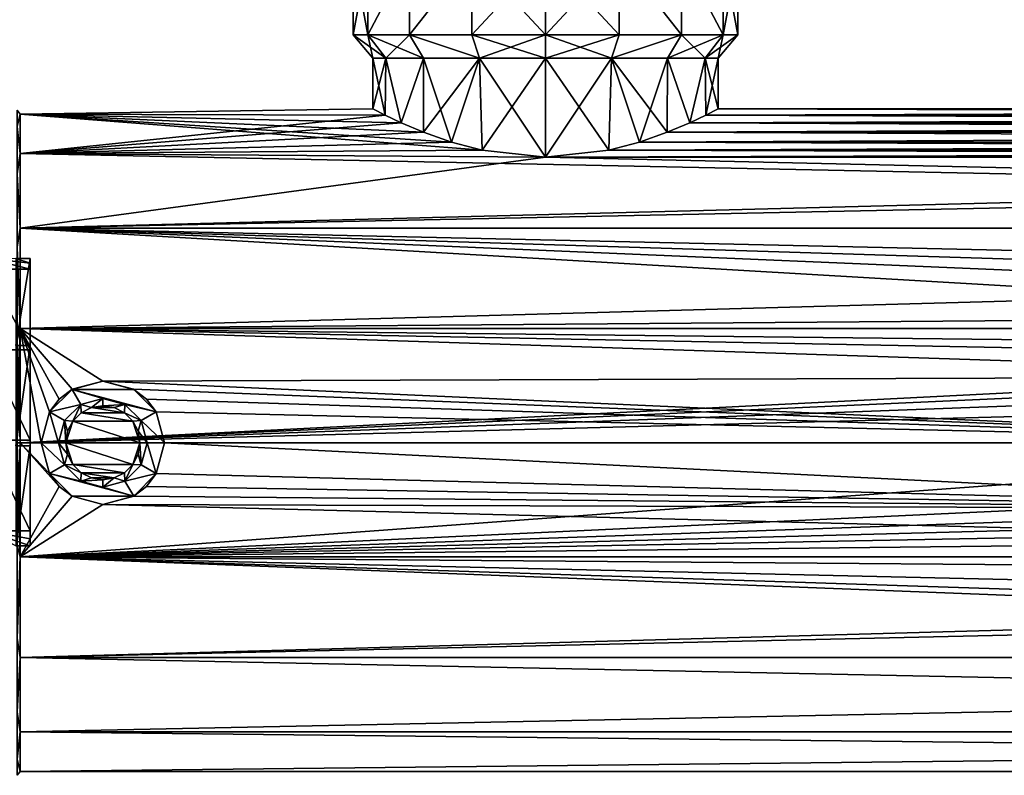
# Model space of a CAD drawing. Header units: metres. Extents: x -147 to 294, y -23 to 81.
# Tile 7 of 256: x -113 to -45, y -23 to 29. Entities that reach past the tile are written whole.
import ezdxf

# ---------------------------------------------------------------- set-up
doc = ezdxf.new("R2010")
doc.units = ezdxf.units.M
doc.layers.add('solid_AVA_153', color=7, linetype='CONTINUOUS')

msp = doc.modelspace()

# ---------------------------------------------------------------- linework, layer by layer
at = {"layer": 'solid_AVA_153'}
for points in [[(-89.75, 28.108868), (-89.75, 33.570023), (-88.741402, 33.570023, -5.070556)], [(-88.741371, 28.108868, 5.070642), (-88.741402, 33.570023, 5.070556), (-89.75, 33.570023)], [(-89.75, 28.108868), (-88.741371, 28.108868, 5.070642), (-89.75, 33.570023)], [(-88.741371, 28.108868, -5.070642), (-89.75, 28.108868), (-88.741402, 33.570023, -5.070556)], [(-88.741371, 28.108868, -5.070642), (-88.741402, 33.570023, -5.070556), (-85.869164, 33.570023, -9.369164)], [(-88.741371, 28.108868, 5.070642), (-85.869164, 33.570023, 9.369164), (-88.741402, 33.570023, 5.070556)], [(-85.86908, 28.108868, -9.369249), (-88.741371, 28.108868, -5.070642), (-85.869164, 33.570023, -9.369164)], [(-88.741371, 28.108868, 5.070642), (-85.86908, 28.108868, 9.369249), (-85.869164, 33.570023, 9.369164)], [(-85.86908, 28.108868, -9.369249), (-85.869164, 33.570023, -9.369164), (-81.570557, 33.570023, -12.241404)], [(-85.86908, 28.108868, 9.369249), (-81.570557, 33.570023, 12.241404), (-85.869164, 33.570023, 9.369164)], [(-81.57048, 28.108868, -12.241435), (-85.86908, 28.108868, -9.369249), (-81.570557, 33.570023, -12.241404)], [(-85.86908, 28.108868, 9.369249), (-81.57048, 28.108868, 12.241435), (-81.570557, 33.570023, 12.241404)], [(-81.57048, 28.108868, -12.241435), (-81.570557, 33.570023, -12.241404), (-76.5, 33.570023, -13.25)], [(-76.5, 28.108868, 13.25), (-76.5, 33.570023, 13.25), (-81.570557, 33.570023, 12.241404)], [(-81.57048, 28.108868, 12.241435), (-76.5, 28.108868, 13.25), (-81.570557, 33.570023, 12.241404)], [(-76.5, 28.108868, -13.25), (-81.57048, 28.108868, -12.241435), (-76.5, 33.570023, -13.25)], [(-76.5, 28.108868, -13.25), (-76.5, 33.570023, -13.25), (-71.429443, 33.570023, -12.241404)], [(-71.42952, 28.108868, -12.241435), (-76.5, 28.108868, -13.25), (-71.429443, 33.570023, -12.241404)], [(-71.42952, 28.108868, 12.241435), (-71.429443, 33.570023, 12.241404), (-76.5, 33.570023, 13.25)], [(-76.5, 28.108868, 13.25), (-71.42952, 28.108868, 12.241435), (-76.5, 33.570023, 13.25)], [(-67.13092, 28.108868, -9.369249), (-71.42952, 28.108868, -12.241435), (-71.429443, 33.570023, -12.241404)], [(-71.42952, 28.108868, 12.241435), (-67.13092, 28.108868, 9.369249), (-71.429443, 33.570023, 12.241404)], [(-67.13092, 28.108868, -9.369249), (-71.429443, 33.570023, -12.241404), (-67.130836, 33.570023, -9.369164)], [(-67.13092, 28.108868, 9.369249), (-67.130836, 33.570023, 9.369164), (-71.429443, 33.570023, 12.241404)], [(-64.258629, 28.108868, -5.070642), (-67.13092, 28.108868, -9.369249), (-67.130836, 33.570023, -9.369164)], [(-67.13092, 28.108868, 9.369249), (-64.258629, 28.108868, 5.070642), (-67.130836, 33.570023, 9.369164)], [(-64.258629, 28.108868, -5.070642), (-67.130836, 33.570023, -9.369164), (-64.258598, 33.570023, -5.070556)], [(-64.258629, 28.108868, 5.070642), (-64.258598, 33.570023, 5.070556), (-67.130836, 33.570023, 9.369164)], [(-64.258629, 28.108868, -5.070642), (-64.258598, 33.570023, -5.070556), (-63.25, 33.570023)], [(-64.258629, 28.108868, -5.070642), (-63.25, 33.570023), (-63.25, 28.108868)], [(-64.258629, 28.108868, 5.070642), (-63.25, 28.108868), (-64.258598, 33.570023, 5.070556)], [(-63.25, 28.108868), (-63.25, 33.570023), (-64.258598, 33.570023, 5.070556)], [(-87.494118, 26.5, 4.554048), (-88.741371, 28.108868, 5.070642), (-89.75, 28.108868)], [(-88.400002, 26.5), (-89.75, 28.108868), (-88.741371, 28.108868, -5.070642)], [(-88.400002, 26.5), (-87.494118, 26.5, 4.554048), (-89.75, 28.108868)], [(-84.914574, 26.5, 8.414571), (-85.86908, 28.108868, 9.369249), (-88.741371, 28.108868, 5.070642)], [(-87.494118, 26.5, 4.554048), (-84.914574, 26.5, 8.414571), (-88.741371, 28.108868, 5.070642)], [(-87.494118, 26.5, -4.554048), (-88.741371, 28.108868, -5.070642), (-85.86908, 28.108868, -9.369249)], [(-87.494118, 26.5, -4.554048), (-88.400002, 26.5), (-88.741371, 28.108868, -5.070642)], [(-84.914574, 26.5, -8.414571), (-87.494118, 26.5, -4.554048), (-85.86908, 28.108868, -9.369249)], [(-81.054047, 26.5, 10.994119), (-81.57048, 28.108868, 12.241435), (-85.86908, 28.108868, 9.369249)], [(-84.914574, 26.5, 8.414571), (-81.054047, 26.5, 10.994119), (-85.86908, 28.108868, 9.369249)], [(-81.054047, 26.5, -10.994119), (-85.86908, 28.108868, -9.369249), (-81.57048, 28.108868, -12.241435)], [(-81.054047, 26.5, -10.994119), (-84.914574, 26.5, -8.414571), (-85.86908, 28.108868, -9.369249)], [(-76.5, 26.5, 11.9), (-76.5, 28.108868, 13.25), (-81.57048, 28.108868, 12.241435)], [(-81.054047, 26.5, 10.994119), (-76.5, 26.5, 11.9), (-81.57048, 28.108868, 12.241435)], [(-81.054047, 26.5, -10.994119), (-81.57048, 28.108868, -12.241435), (-76.5, 28.108868, -13.25)], [(-76.5, 26.5, -11.9), (-81.054047, 26.5, -10.994119), (-76.5, 28.108868, -13.25)], [(-71.945953, 26.5, 10.994119), (-71.42952, 28.108868, 12.241435), (-76.5, 28.108868, 13.25)], [(-76.5, 26.5, 11.9), (-71.945953, 26.5, 10.994119), (-76.5, 28.108868, 13.25)], [(-76.5, 26.5, -11.9), (-76.5, 28.108868, -13.25), (-71.42952, 28.108868, -12.241435)], [(-71.945953, 26.5, -10.994119), (-76.5, 26.5, -11.9), (-71.42952, 28.108868, -12.241435)], [(-71.945953, 26.5, 10.994119), (-67.13092, 28.108868, 9.369249), (-71.42952, 28.108868, 12.241435)], [(-71.945953, 26.5, 10.994119), (-68.085426, 26.5, 8.414571), (-67.13092, 28.108868, 9.369249)], [(-71.945953, 26.5, -10.994119), (-71.42952, 28.108868, -12.241435), (-67.13092, 28.108868, -9.369249)], [(-68.085426, 26.5, -8.414571), (-71.945953, 26.5, -10.994119), (-67.13092, 28.108868, -9.369249)], [(-68.085426, 26.5, 8.414571), (-65.505882, 26.5, 4.554048), (-67.13092, 28.108868, 9.369249)], [(-68.085426, 26.5, -8.414571), (-67.13092, 28.108868, -9.369249), (-64.258629, 28.108868, -5.070642)], [(-65.505882, 26.5, -4.554048), (-68.085426, 26.5, -8.414571), (-64.258629, 28.108868, -5.070642)], [(-65.505882, 26.5, 4.554048), (-64.258629, 28.108868, 5.070642), (-67.13092, 28.108868, 9.369249)], [(-65.505882, 26.5, -4.554048), (-64.258629, 28.108868, -5.070642), (-63.25, 28.108868)], [(-65.505882, 26.5, -4.554048), (-63.25, 28.108868), (-64.599998, 26.5)], [(-65.505882, 26.5, 4.554048), (-64.599998, 26.5), (-64.258629, 28.108868, 5.070642)], [(-64.599998, 26.5), (-63.25, 28.108868), (-64.258629, 28.108868, 5.070642)], [(-87.494118, 26.5, -4.554048), (-87.545547, 22.569761, -4.427856), (-88.400002, 23)], [(-88.400002, 26.5), (-88.400002, 23), (-87.545555, 22.569763, 4.427841)], [(-87.494118, 26.5, -4.554048), (-88.400002, 23), (-88.400002, 26.5)], [(-88.400002, 26.5), (-87.545555, 22.569763, 4.427841), (-87.494118, 26.5, 4.554048)], [(-87.494118, 26.5, 4.554048), (-87.545555, 22.569763, 4.427841), (-86.447067, 22.052984, 6.531915)], [(-87.494118, 26.5, -4.554048), (-86.447037, 22.052971, -6.531955), (-87.545547, 22.569761, -4.427856)], [(-84.914574, 26.5, -8.414571), (-86.447037, 22.052971, -6.531955), (-87.494118, 26.5, -4.554048)], [(-87.494118, 26.5, 4.554048), (-86.447067, 22.052984, 6.531915), (-84.914574, 26.5, 8.414571)], [(-84.914574, 26.5, 8.414571), (-86.447067, 22.052984, 6.531915), (-84.896088, 21.398232, 8.43301)], [(-84.914574, 26.5, -8.414571), (-84.896057, 21.39822, -8.433043), (-86.447037, 22.052971, -6.531955)], [(-81.054047, 26.5, -10.994119), (-84.896057, 21.39822, -8.433043), (-84.914574, 26.5, -8.414571)], [(-84.914574, 26.5, 8.414571), (-84.896088, 21.398232, 8.43301), (-82.979866, 20.721453, 9.98105)], [(-84.914574, 26.5, 8.414571), (-82.979866, 20.721453, 9.98105), (-81.054047, 26.5, 10.994119)], [(-81.054047, 26.5, -10.994119), (-82.979904, 20.721464, -9.981027), (-84.896057, 21.39822, -8.433043)], [(-81.054047, 26.5, -10.994119), (-80.857155, 20.158741, -11.073627), (-82.979904, 20.721464, -9.981027)], [(-81.054047, 26.5, 10.994119), (-82.979866, 20.721453, 9.98105), (-80.857132, 20.158735, 11.073636)], [(-76.5, 26.5, -11.9), (-80.857155, 20.158741, -11.073627), (-81.054047, 26.5, -10.994119)], [(-81.054047, 26.5, 10.994119), (-80.857132, 20.158735, 11.073636), (-76.499992, 19.682226, 11.9)], [(-81.054047, 26.5, 10.994119), (-76.499992, 19.682226, 11.9), (-76.5, 26.5, 11.9)], [(-76.5, 26.5, -11.9), (-76.500008, 19.682226, -11.9), (-80.857155, 20.158741, -11.073627)], [(-71.945953, 26.5, -10.994119), (-72.142853, 20.158739, -11.073629), (-76.500008, 19.682226, -11.9)], [(-71.945953, 26.5, -10.994119), (-76.500008, 19.682226, -11.9), (-76.5, 26.5, -11.9)], [(-76.5, 26.5, 11.9), (-76.499992, 19.682226, 11.9), (-72.14286, 20.158737, 11.073633)], [(-76.5, 26.5, 11.9), (-72.14286, 20.158737, 11.073633), (-71.945953, 26.5, 10.994119)], [(-71.945953, 26.5, 10.994119), (-72.14286, 20.158737, 11.073633), (-70.020126, 20.721455, 9.981046)], [(-71.945953, 26.5, -10.994119), (-70.020103, 20.721462, -9.98103), (-72.142853, 20.158739, -11.073629)], [(-68.085426, 26.5, -8.414571), (-70.020103, 20.721462, -9.98103), (-71.945953, 26.5, -10.994119)], [(-71.945953, 26.5, 10.994119), (-70.020126, 20.721455, 9.981046), (-68.103912, 21.398232, 8.433013)], [(-71.945953, 26.5, 10.994119), (-68.103912, 21.398232, 8.433013), (-68.085426, 26.5, 8.414571)], [(-68.085426, 26.5, -8.414571), (-68.103935, 21.39822, -8.43304), (-70.020103, 20.721462, -9.98103)], [(-68.085426, 26.5, -8.414571), (-66.552956, 22.052973, -6.53195), (-68.103935, 21.39822, -8.43304)], [(-68.085426, 26.5, 8.414571), (-68.103912, 21.398232, 8.433013), (-66.55294, 22.052982, 6.531919)], [(-65.505882, 26.5, -4.554048), (-66.552956, 22.052973, -6.53195), (-68.085426, 26.5, -8.414571)], [(-68.085426, 26.5, 8.414571), (-66.55294, 22.052982, 6.531919), (-65.505882, 26.5, 4.554048)], [(-65.505882, 26.5, -4.554048), (-65.454453, 22.569761, -4.427855), (-66.552956, 22.052973, -6.53195)], [(-65.505882, 26.5, 4.554048), (-66.55294, 22.052982, 6.531919), (-65.454445, 22.569763, 4.427842)], [(-65.505882, 26.5, 4.554048), (-65.454445, 22.569763, 4.427842), (-64.599998, 23)], [(-65.505882, 26.5, 4.554048), (-64.599998, 23), (-64.599998, 26.5)], [(-65.505882, 26.5, -4.554048), (-64.599998, 26.5), (-65.454453, 22.569761, -4.427855)], [(-64.599998, 26.5), (-64.599998, 23), (-65.454453, 22.569761, -4.427855)], [(-112.912132, 22.912132), (-112.699997, 22.650578, 3.993908), (-112.699997, 22.650578, -3.993908)], [(-112.912132, 21.790733, 7.080238), (-112.699997, 22.650578, 3.993908), (-112.912132, 22.912132)], [(-112.912132, 22.912132), (-112.699997, 22.650578, -3.993908), (-112.912132, 21.790733, -7.080238)], [(-112.912132, 21.790733, 7.080238), (-112.699997, 19.918585, 11.5), (-112.699997, 22.650578, 3.993908)], [(-112.912132, 21.790733, -7.080238), (-112.699997, 22.650578, -3.993908), (-112.699997, 19.918585, -11.5)], [(-88.400002, 23), (-112.699997, 22.650578, -3.993908), (-112.699997, 22.650578, 3.993908)], [(-87.545555, 22.569763, 4.427841), (-88.400002, 23), (-112.699997, 22.650578, 3.993908)], [(-88.400002, 23), (-87.545547, 22.569761, -4.427856), (-112.699997, 22.650578, -3.993908)], [(-87.545555, 22.569763, 4.427841), (-112.699997, 22.650578, 3.993908), (-112.699997, 19.918585, 11.5)], [(-80.857155, 20.158741, -11.073627), (-112.699997, 19.918585, -11.5), (-112.699997, 22.650578, -3.993908)], [(-82.979904, 20.721464, -9.981027), (-80.857155, 20.158741, -11.073627), (-112.699997, 22.650578, -3.993908)], [(-84.896057, 21.39822, -8.433043), (-82.979904, 20.721464, -9.981027), (-112.699997, 22.650578, -3.993908)], [(-86.447037, 22.052971, -6.531955), (-84.896057, 21.39822, -8.433043), (-112.699997, 22.650578, -3.993908)], [(-87.545547, 22.569761, -4.427856), (-86.447037, 22.052971, -6.531955), (-112.699997, 22.650578, -3.993908)], [(-86.447067, 22.052984, 6.531915), (-87.545555, 22.569763, 4.427841), (-112.699997, 19.918585, 11.5)], [(66.552963, 22.052971, -6.531955), (-66.552956, 22.052973, -6.53195), (-65.454453, 22.569761, -4.427855)], [(65.454445, 22.569763, 4.427841), (-65.454445, 22.569763, 4.427842), (-66.55294, 22.052982, 6.531919)], [(66.552933, 22.052984, 6.531915), (65.454445, 22.569763, 4.427841), (-66.55294, 22.052982, 6.531919)], [(65.454453, 22.569761, -4.427856), (-65.454453, 22.569761, -4.427855), (-64.599998, 23)], [(65.454453, 22.569761, -4.427856), (66.552963, 22.052971, -6.531955), (-65.454453, 22.569761, -4.427855)], [(64.599998, 23), (-64.599998, 23), (-65.454445, 22.569763, 4.427842)], [(65.454445, 22.569763, 4.427841), (64.599998, 23), (-65.454445, 22.569763, 4.427842)], [(64.599998, 23), (65.454453, 22.569761, -4.427856), (-64.599998, 23)], [(-112.912132, 18.536304, 13.467413), (-112.699997, 19.918585, 11.5), (-112.912132, 21.790733, 7.080238)], [(-112.912132, 21.790733, -7.080238), (-112.699997, 19.918585, -11.5), (-112.912132, 18.536304, -13.467413)], [(-84.896088, 21.398232, 8.43301), (-86.447067, 22.052984, 6.531915), (-112.699997, 19.918585, 11.5)], [(68.103943, 21.39822, -8.433043), (-68.103935, 21.39822, -8.43304), (-66.552956, 22.052973, -6.53195)], [(66.552933, 22.052984, 6.531915), (-66.55294, 22.052982, 6.531919), (-68.103912, 21.398232, 8.433013)], [(68.103912, 21.398232, 8.43301), (66.552933, 22.052984, 6.531915), (-68.103912, 21.398232, 8.433013)], [(66.552963, 22.052971, -6.531955), (68.103943, 21.39822, -8.433043), (-66.552956, 22.052973, -6.53195)], [(-82.979866, 20.721453, 9.98105), (-84.896088, 21.398232, 8.43301), (-112.699997, 19.918585, 11.5)], [(68.103912, 21.398232, 8.43301), (-68.103912, 21.398232, 8.433013), (-70.020126, 20.721455, 9.981046)], [(70.020134, 20.721453, 9.98105), (68.103912, 21.398232, 8.43301), (-70.020126, 20.721455, 9.981046)], [(70.020096, 20.721464, -9.981027), (-70.020103, 20.721462, -9.98103), (-68.103935, 21.39822, -8.43304)], [(68.103943, 21.39822, -8.433043), (70.020096, 20.721464, -9.981027), (-68.103935, 21.39822, -8.43304)], [(-80.857132, 20.158735, 11.073636), (-82.979866, 20.721453, 9.98105), (-112.699997, 19.918585, 11.5)], [(70.020134, 20.721453, 9.98105), (-70.020126, 20.721455, 9.981046), (-72.14286, 20.158737, 11.073633)], [(72.142868, 20.158735, 11.073636), (70.020134, 20.721453, 9.98105), (-72.14286, 20.158737, 11.073633)], [(72.142845, 20.158741, -11.073627), (-72.142853, 20.158739, -11.073629), (-70.020103, 20.721462, -9.98103)], [(70.020096, 20.721464, -9.981027), (72.142845, 20.158741, -11.073627), (-70.020103, 20.721462, -9.98103)], [(-112.912132, 18.536304, 13.467413), (-112.699997, 14.784115, 17.619022), (-112.699997, 19.918585, 11.5)], [(-112.912132, 18.536304, -13.467413), (-112.699997, 19.918585, -11.5), (-112.699997, 14.784115, -17.619022)], [(-80.857155, 20.158741, -11.073627), (-76.500008, 19.682226, -11.9), (-112.699997, 19.918585, -11.5)], [(-76.499992, 19.682226, 11.9), (-80.857132, 20.158735, 11.073636), (-112.699997, 19.918585, 11.5)], [(-76.499992, 19.682226, 11.9), (-112.699997, 19.918585, 11.5), (-112.699997, 14.784115, 17.619022)], [(136.699997, 14.784117, 17.61902), (136.699997, 19.918585, 11.499999), (-112.699997, 14.784115, 17.619022)], [(76.500008, 19.682226, 11.9), (-112.699997, 14.784115, 17.619022), (136.699997, 19.918585, 11.499999)], [(136.699997, 14.78412, -17.619019), (-112.699997, 14.784115, -17.619022), (-112.699997, 19.918585, -11.5)], [(-76.500008, 19.682226, -11.9), (136.699997, 14.78412, -17.619019), (-112.699997, 19.918585, -11.5)], [(76.500008, 19.682226, 11.9), (-76.499992, 19.682226, 11.9), (-112.699997, 14.784115, 17.619022)], [(76.499992, 19.682226, -11.9), (-76.500008, 19.682226, -11.9), (-72.142853, 20.158739, -11.073629)], [(76.499992, 19.682226, -11.9), (136.699997, 14.78412, -17.619019), (-76.500008, 19.682226, -11.9)], [(72.142868, 20.158735, 11.073636), (-72.14286, 20.158737, 11.073633), (-76.499992, 19.682226, 11.9)], [(76.500008, 19.682226, 11.9), (72.142868, 20.158735, 11.073636), (-76.499992, 19.682226, 11.9)], [(72.142845, 20.158741, -11.073627), (76.499992, 19.682226, -11.9), (-72.142853, 20.158739, -11.073629)], [(-112.912132, 13.467413, 18.536304), (-112.699997, 14.784115, 17.619022), (-112.912132, 18.536304, 13.467413)], [(-112.912132, 18.536304, -13.467413), (-112.699997, 14.784115, -17.619022), (-112.912132, 13.467413, -18.536304)], [(-112.912132, 13.467413, 18.536304), (-112.699997, 7.866463, 21.61293), (-112.699997, 14.784115, 17.619022)], [(-112.912132, 13.467413, -18.536304), (-112.699997, 14.784115, -17.619022), (-112.699997, 7.866463, -21.61293)], [(136.699997, 14.78412, -17.619019), (0.000315, 12.250007, -19.466312), (-112.699997, 14.784115, -17.619022)], [(136.699997, 14.784117, 17.61902), (-112.699997, 14.784115, 17.619022), (-112.699997, 7.866463, 21.61293)], [(136.699997, 7.866463, 21.61293), (136.699997, 14.784117, 17.61902), (-112.699997, 7.866463, 21.61293)], [(-8.635774, 8.68825, -21.295876), (-112.699997, 7.866463, -21.61293), (-112.699997, 14.784115, -17.619022)], [(-6.656219, 10.283837, -20.572863), (-8.635774, 8.68825, -21.295876), (-112.699997, 14.784115, -17.619022)], [(-4.469608, 11.405476, -19.97286), (-6.656219, 10.283837, -20.572863), (-112.699997, 14.784115, -17.619022)], [(0.000315, 12.250007, -19.466312), (-4.469608, 11.405476, -19.97286), (-112.699997, 14.784115, -17.619022)], [(-112.912132, 7.080238, 21.790733), (-112.699997, 7.866463, 21.61293), (-112.912132, 13.467413, 18.536304)], [(-112.912132, 13.467413, -18.536304), (-112.699997, 7.866463, -21.61293), (-112.912132, 7.080238, -21.790733)], [(-112, 11.952281, 15.026076), (-115, 11.952281, 15.026076), (-115, 12.722129, 13.985562)], [(-112, 11.952281, 15.026076), (-115, 12.722129, 13.985562), (-112, 12.377483, 14.593922)], [(-113, 12.686165, 14.072113), (-112, 12.377483, 14.593922), (-115, 12.722129, 13.985562)], [(-113, 12.686165, 14.072113), (-112, 12.686165, 14.072113), (-112, 12.377483, 14.593922)], [(-113, 6.695125, 17.723951), (-112, 6.695138, 17.723948), (-112, 12.686165, 14.072113)], [(-113, 6.695125, 17.723951), (-112, 12.686165, 14.072113), (-113, 12.686165, 14.072113)], [(-112, 6.695138, 17.723948), (-112, 12.377483, 14.593922), (-112, 12.686165, 14.072113)], [(-112, 6.695138, 17.723948), (-112, 11.952281, 15.026076), (-112, 12.377483, 14.593922)], [(-112, 6.414044, 18.096962), (-115, 6.414046, 18.096962), (-115, 11.952281, 15.026076)], [(-112, 6.414044, 18.096962), (-115, 11.952281, 15.026076), (-112, 11.952281, 15.026076)], [(-112, 6.695138, 17.723948), (-112, 6.414044, 18.096962), (-112, 11.952281, 15.026076)], [(-8.635774, 8.68825, -21.295876), (-10.235767, 6.729899, -21.993372), (-112.699997, 7.866463, -21.61293)], [(-112.912132, 7.080238, -21.790733), (-112.699997, 7.866463, -21.61293), (-112.699997, 0, -23)], [(-112.912132, 0, 22.912132), (-112.699997, 0, 23), (-112.699997, 7.866463, 21.61293)], [(-112.912132, 7.080238, 21.790733), (-112.912132, 0, 22.912132), (-112.699997, 7.866463, 21.61293)], [(-112.699997, 7.866463, -21.61293), (-111.25, 0, -23), (-112.699997, 0, -23)], [(-0.001635, 5.7, 22.282505), (-112.699997, 7.866463, 21.61293), (-112.699997, 0, 23)], [(-110.683556, 2.119892, -22.902098), (-111.25, 0, -23), (-112.699997, 7.866463, -21.61293)], [(-0.001635, 5.7, 22.282505), (136.699997, 7.866463, 21.61293), (-112.699997, 7.866463, 21.61293)], [(-110.005104, 3.005308, -22.802809), (-110.683556, 2.119892, -22.902098), (-112.699997, 7.866463, -21.61293)], [(-109.119675, 3.683678, -22.703094), (-110.005104, 3.005308, -22.802809), (-112.699997, 7.866463, -21.61293)], [(-107.000023, 4.250007, -22.603926), (-109.119675, 3.683678, -22.703094), (-112.699997, 7.866463, -21.61293)], [(-11.368735, 4.562313, -22.542965), (-107.000023, 4.250007, -22.603926), (-112.699997, 7.866463, -21.61293)], [(-10.235767, 6.729899, -21.993372), (-11.368735, 4.562313, -22.542965), (-112.699997, 7.866463, -21.61293)], [(-112.912132, 7.080238, -21.790733), (-112.699997, 0, -23), (-112.912132, 0, -22.912132)], [(-112, 0.177884, 19.199177), (-115, 0.177886, 19.199177), (-115, 6.414046, 18.096962)], [(-112, 0.177884, 19.199177), (-115, 6.414046, 18.096962), (-112, 6.414044, 18.096962)], [(-113, -0.214094, 18.945114), (-112, -0.214047, 18.945114), (-112, 6.695138, 17.723948)], [(-113, -0.214094, 18.945114), (-112, 6.695138, 17.723948), (-113, 6.695125, 17.723951)], [(-112, 6.695138, 17.723948), (-112, -0.214047, 18.945114), (-112, 6.414044, 18.096962)], [(-112, -0.214047, 18.945114), (-112, 0.177884, 19.199177), (-112, 6.414044, 18.096962)], [(-2.835733, 4.944554, 22.462221), (-0.001635, 5.7, 22.282505), (-112.699997, 0, 23)], [(-4.030096, 4.030922, 22.64402), (-2.835733, 4.944554, 22.462221), (-112.699997, 0, 23)], [(-109.124954, 3.680634, -20.5), (-109.119675, 3.683678, -22.703094), (-107.000023, 4.250007, -22.603926)], [(-107, 4.250001, -20.5), (-109.124954, 3.680634, -20.5), (-107.000023, 4.250007, -22.603926)], [(-104.875046, 3.680634, -20.5), (-109.124954, 3.680634, -20.5), (-107, 4.250001, -20.5)], [(-11.368735, 4.562313, -22.542965), (-12.25, 0, -23), (-107.000023, 4.250007, -22.603926)], [(-104.880379, 3.683707, -22.703091), (-107.000023, 4.250007, -22.603926), (-12.25, 0, -23)], [(-107, 4.250001, -20.5), (-107.000023, 4.250007, -22.603926), (-104.880379, 3.683707, -22.703091)], [(-104.875046, 3.680634, -20.5), (-107, 4.250001, -20.5), (-104.880379, 3.683707, -22.703091)], [(-4.943828, 2.837, 22.82436), (-4.030096, 4.030922, 22.64402), (-112.699997, 0, 23)], [(-109.124954, 3.680634, -20.5), (-110.680618, 2.124979, -20.5), (-110.005104, 3.005308, -22.802809)], [(-108.525009, 2.641373, -20.5), (-110.680618, 2.124979, -20.5), (-109.124954, 3.680634, -20.5)], [(-109.124954, 3.680634, -20.5), (-110.005104, 3.005308, -22.802809), (-109.119675, 3.683678, -22.703094)], [(-103.319382, 2.124979, -20.5), (-109.124954, 3.680634, -20.5), (-104.875046, 3.680634, -20.5)], [(-107, 3.050001, -20.5), (-109.124954, 3.680634, -20.5), (-103.319382, 2.124979, -20.5)], [(-107, 3.050001, -20.5), (-108.525009, 2.641373, -20.5), (-109.124954, 3.680634, -20.5)], [(-103.994919, 3.005333, -22.802807), (-104.880379, 3.683707, -22.703091), (-12.25, 0, -23)], [(-104.875046, 3.680634, -20.5), (-104.880379, 3.683707, -22.703091), (-103.994919, 3.005333, -22.802807)], [(-103.319382, 2.124979, -20.5), (-104.875046, 3.680634, -20.5), (-103.994919, 3.005333, -22.802807)], [(-4.943828, 2.837, 22.82436), (-112.699997, 0, 23), (-5.7, 0, 23)], [(-110.680618, 2.124979, -20.5), (-110.683556, 2.119892, -22.902098), (-110.005104, 3.005308, -22.802809)], [(-107.788002, 2.425191, -20), (-108.525009, 2.641373, -20.5), (-107, 3.050001, -20.5)], [(-107, 2.55, -20), (-107.788002, 2.425191, -20), (-107, 3.050001, -20.5)], [(-105.474991, 2.641373, -20.5), (-107, 3.050001, -20.5), (-103.319382, 2.124979, -20.5)], [(-107, 2.55, -20), (-107, 3.050001, -20.5), (-105.474991, 2.641373, -20.5)], [(-103.31646, 2.119929, -22.902094), (-103.994919, 3.005333, -22.802807), (-12.25, 0, -23)], [(-103.319382, 2.124979, -20.5), (-103.994919, 3.005333, -22.802807), (-103.31646, 2.119929, -22.902094)], [(-110.680618, 2.124979, -20.5), (-111.25, 0, -20.5), (-110.683556, 2.119892, -22.902098)], [(-110.050003, 0, -20.5), (-111.25, 0, -20.5), (-110.680618, 2.124979, -20.5)], [(-111.25, 0, -21.750048), (-111.25, 0, -23), (-110.683556, 2.119892, -22.902098)], [(-111.25, 0, -20.5), (-111.25, 0, -21.750048), (-110.683556, 2.119892, -22.902098)], [(-108.525009, 2.641373, -20.5), (-109.64138, 1.524992, -20.5), (-110.680618, 2.124979, -20.5)], [(-109.64138, 1.524992, -20.5), (-110.050003, 0, -20.5), (-110.680618, 2.124979, -20.5)], [(-109.062973, 1.498881, -20), (-109.64138, 1.524992, -20.5), (-108.525009, 2.641373, -20.5)], [(-108.497742, 2.063799, -18.833584), (-109.06382, 1.497709, -18.887033), (-108.498856, 2.062992, -20)], [(-104.936172, 1.497704, -18.887033), (-109.06382, 1.497709, -18.887033), (-108.497742, 2.063799, -18.833584)], [(-109.06382, 1.497709, -18.887033), (-109.062973, 1.498881, -20), (-108.498856, 2.062992, -20)], [(-108.498856, 2.062992, -20), (-109.062973, 1.498881, -20), (-108.525009, 2.641373, -20.5)], [(-107.788002, 2.425191, -20), (-108.498856, 2.062992, -20), (-108.525009, 2.641373, -20.5)], [(-108.497742, 2.063799, -18.833584), (-108.498856, 2.062992, -20), (-107.788002, 2.425191, -20)], [(-107.785835, 2.425893, -18.790373), (-108.497742, 2.063799, -18.833584), (-107.788002, 2.425191, -20)], [(-105.502251, 2.063796, -18.833584), (-108.497742, 2.063799, -18.833584), (-107.785835, 2.425893, -18.790373)], [(-104.936172, 1.497704, -18.887033), (-108.497742, 2.063799, -18.833584), (-105.502251, 2.063796, -18.833584)], [(-107.785835, 2.425893, -18.790373), (-107.788002, 2.425191, -20), (-107, 2.55, -20)], [(-106.214157, 2.425891, -18.790373), (-107.785835, 2.425893, -18.790373), (-107, 2.55, -20)], [(-105.502251, 2.063796, -18.833584), (-107.785835, 2.425893, -18.790373), (-106.214157, 2.425891, -18.790373)], [(-106.211998, 2.425191, -20), (-107, 2.55, -20), (-105.474991, 2.641373, -20.5)], [(-106.214157, 2.425891, -18.790373), (-107, 2.55, -20), (-106.211998, 2.425191, -20)], [(-105.502251, 2.063796, -18.833584), (-106.214157, 2.425891, -18.790373), (-106.211998, 2.425191, -20)], [(-105.501144, 2.062992, -20), (-106.211998, 2.425191, -20), (-105.474991, 2.641373, -20.5)], [(-105.502251, 2.063796, -18.833584), (-106.211998, 2.425191, -20), (-105.501144, 2.062992, -20)], [(-105.502251, 2.063796, -18.833584), (-105.501144, 2.062992, -20), (-104.937027, 1.498881, -20)], [(-104.936172, 1.497704, -18.887033), (-105.502251, 2.063796, -18.833584), (-104.937027, 1.498881, -20)], [(-105.501144, 2.062992, -20), (-105.474991, 2.641373, -20.5), (-104.35862, 1.524992, -20.5)], [(-104.937027, 1.498881, -20), (-105.501144, 2.062992, -20), (-104.35862, 1.524992, -20.5)], [(-104.35862, 1.524992, -20.5), (-105.474991, 2.641373, -20.5), (-103.319382, 2.124979, -20.5)], [(-104.35862, 1.524992, -20.5), (-103.319382, 2.124979, -20.5), (-102.75, 0, -20.5)], [(-103.319382, 2.124979, -20.5), (-103.31646, 2.119929, -22.902094), (-102.75, 0, -23)], [(-102.75, 0, -20.5), (-103.319382, 2.124979, -20.5), (-102.75, 0, -23)], [(-103.31646, 2.119929, -22.902094), (-12.25, 0, -23), (-102.75, 0, -23)], [(-109.550003, 0, -20), (-110.050003, 0, -20.5), (-109.64138, 1.524992, -20.5)], [(-109.425179, 0.78804, -20), (-109.550003, 0, -20), (-109.64138, 1.524992, -20.5)], [(-109.062973, 1.498881, -20), (-109.425179, 0.78804, -20), (-109.64138, 1.524992, -20.5)], [(-109.06382, 1.497709, -18.887033), (-109.550003, 0, -18.946318), (-109.425179, 0.78804, -20)], [(-104.449997, 0, -18.946318), (-109.550003, 0, -18.946318), (-109.06382, 1.497709, -18.887033)], [(-109.06382, 1.497709, -18.887033), (-109.425179, 0.78804, -20), (-109.062973, 1.498881, -20)], [(-104.449997, 0, -18.946318), (-109.06382, 1.497709, -18.887033), (-104.936172, 1.497704, -18.887033)], [(-104.574821, 0.78804, -20), (-104.937027, 1.498881, -20), (-104.35862, 1.524992, -20.5)], [(-104.936172, 1.497704, -18.887033), (-104.937027, 1.498881, -20), (-104.574821, 0.78804, -20)], [(-104.936172, 1.497704, -18.887033), (-104.574821, 0.78804, -20), (-104.449997, 0, -20)], [(-104.449997, 0, -18.946318), (-104.936172, 1.497704, -18.887033), (-104.449997, 0, -20)], [(-104.574821, 0.78804, -20), (-104.35862, 1.524992, -20.5), (-103.949997, 0, -20.5)], [(-104.35862, 1.524992, -20.5), (-102.75, 0, -20.5), (-103.949997, 0, -20.5)], [(-109.550003, 0, -18.946318), (-109.550003, 0, -20), (-109.425179, 0.78804, -20)], [(-104.449997, 0, -20), (-104.574821, 0.78804, -20), (-103.949997, 0, -20.5)], [(-112, -6.077458, 18.212757), (-115, -6.077458, 18.212757), (-115, 0.177886, 19.199177)], [(-112, -6.077458, 18.212757), (-115, 0.177886, 19.199177), (-112, 0.177884, 19.199177)], [(-112.912132, 0, -22.912132), (-112.699997, 0, -23), (-112.699997, -7.866463, -21.61293)], [(-112.912132, -7.080238, 21.790733), (-112.699997, 0, 23), (-112.912132, 0, 22.912132)], [(-110.005074, -3.005335, -22.802807), (-112.699997, -7.866463, -21.61293), (-112.699997, 0, -23)], [(-110.68354, -2.119931, -22.902094), (-110.005074, -3.005335, -22.802807), (-112.699997, 0, -23)], [(-111.25, 0, -23), (-110.68354, -2.119931, -22.902094), (-112.699997, 0, -23)], [(-112, -0.214047, 18.945114), (-112, -6.077458, 18.212757), (-112, 0.177884, 19.199177)], [(-110.680618, -2.124979, -20.5), (-110.68354, -2.119931, -22.902094), (-111.25, 0, -23)], [(-110.680618, -2.124979, -20.5), (-111.25, 0, -23), (-111.25, 0, -21.750048)], [(-110.680618, -2.124979, -20.5), (-111.25, 0, -21.750048), (-111.25, 0, -20.5)], [(-109.64138, -1.524992, -20.5), (-110.680618, -2.124979, -20.5), (-111.25, 0, -20.5)], [(-110.050003, 0, -20.5), (-109.64138, -1.524992, -20.5), (-111.25, 0, -20.5)], [(-109.425179, -0.78804, -20), (-109.64138, -1.524992, -20.5), (-110.050003, 0, -20.5)], [(-109.425179, -0.78804, -20), (-110.050003, 0, -20.5), (-109.550003, 0, -20)], [(-109.063828, -1.497705, -18.887033), (-109.550003, 0, -20), (-109.550003, 0, -18.946318)], [(-109.063828, -1.497705, -18.887033), (-109.425179, -0.78804, -20), (-109.550003, 0, -20)], [(-104.936172, -1.497709, -18.887033), (-109.550003, 0, -18.946318), (-104.449997, 0, -18.946318)], [(-109.063828, -1.497705, -18.887033), (-109.550003, 0, -18.946318), (-104.936172, -1.497709, -18.887033)], [(-104.936172, -1.497709, -18.887033), (-104.449997, 0, -18.946318), (-104.574821, -0.78804, -20)], [(-104.574821, -0.78804, -20), (-104.449997, 0, -20), (-104.35862, -1.524992, -20.5)], [(-104.574821, -0.78804, -20), (-104.449997, 0, -18.946318), (-104.449997, 0, -20)], [(-104.449997, 0, -20), (-103.949997, 0, -20.5), (-104.35862, -1.524992, -20.5)], [(-104.35862, -1.524992, -20.5), (-103.949997, 0, -20.5), (-103.319382, -2.124979, -20.5)], [(-103.949997, 0, -20.5), (-102.75, 0, -20.5), (-103.319382, -2.124979, -20.5)], [(-103.319382, -2.124979, -20.5), (-102.75, 0, -20.5), (-103.316437, -2.119885, -22.902098)], [(-103.316437, -2.119885, -22.902098), (-102.75, 0, -23), (-11.368932, -4.561825, -22.543064)], [(-102.75, 0, -20.5), (-102.75, 0, -23), (-103.316437, -2.119885, -22.902098)], [(-102.75, 0, -23), (-12.25, 0, -23), (-11.368932, -4.561825, -22.543064)], [(-113, -7.093881, 17.568153), (-112, -7.093881, 17.568153), (-112, -0.214047, 18.945114)], [(-113, -0.214094, 18.945114), (-113, -7.093881, 17.568153), (-112, -0.214047, 18.945114)], [(-112.912132, 0, -22.912132), (-112.699997, -7.866463, -21.61293), (-112.912132, -7.080238, -21.790733)], [(-112.912132, -7.080238, 21.790733), (-112.699997, -7.866463, 21.61293), (-112.699997, 0, 23)], [(-5.7, 0, 23), (-112.699997, 0, 23), (-112.699997, -7.866463, 21.61293)], [(-4.942167, -2.839892, 22.824001), (-5.7, 0, 23), (-112.699997, -7.866463, 21.61293)], [(-112, -0.214047, 18.945114), (-112, -7.093881, 17.568153), (-112, -6.077458, 18.212757)], [(-109.425179, -0.78804, -20), (-109.062973, -1.498881, -20), (-109.64138, -1.524992, -20.5)], [(-109.063828, -1.497705, -18.887033), (-109.062973, -1.498881, -20), (-109.425179, -0.78804, -20)], [(-104.937027, -1.498881, -20), (-104.574821, -0.78804, -20), (-104.35862, -1.524992, -20.5)], [(-104.936172, -1.497709, -18.887033), (-104.574821, -0.78804, -20), (-104.937027, -1.498881, -20)], [(-109.64138, -1.524992, -20.5), (-108.525009, -2.641373, -20.5), (-110.680618, -2.124979, -20.5)], [(-109.062973, -1.498881, -20), (-108.498856, -2.062992, -20), (-109.64138, -1.524992, -20.5)], [(-108.498856, -2.062992, -20), (-108.525009, -2.641373, -20.5), (-109.64138, -1.524992, -20.5)], [(-109.063828, -1.497705, -18.887033), (-108.497749, -2.063796, -18.833584), (-109.062973, -1.498881, -20)], [(-109.063828, -1.497705, -18.887033), (-104.936172, -1.497709, -18.887033), (-105.502258, -2.063799, -18.833584)], [(-109.063828, -1.497705, -18.887033), (-105.502258, -2.063799, -18.833584), (-108.497749, -2.063796, -18.833584)], [(-108.497749, -2.063796, -18.833584), (-108.498856, -2.062992, -20), (-109.062973, -1.498881, -20)], [(-105.502258, -2.063799, -18.833584), (-104.936172, -1.497709, -18.887033), (-105.501144, -2.062992, -20)], [(-104.936172, -1.497709, -18.887033), (-104.937027, -1.498881, -20), (-105.501144, -2.062992, -20)], [(-105.501144, -2.062992, -20), (-104.937027, -1.498881, -20), (-105.474991, -2.641373, -20.5)], [(-104.937027, -1.498881, -20), (-104.35862, -1.524992, -20.5), (-105.474991, -2.641373, -20.5)], [(-105.474991, -2.641373, -20.5), (-104.35862, -1.524992, -20.5), (-103.319382, -2.124979, -20.5)], [(-110.680618, -2.124979, -20.5), (-110.005074, -3.005335, -22.802807), (-110.68354, -2.119931, -22.902094)], [(-109.124954, -3.680634, -20.5), (-110.005074, -3.005335, -22.802807), (-110.680618, -2.124979, -20.5)], [(-104.875046, -3.680634, -20.5), (-109.124954, -3.680634, -20.5), (-110.680618, -2.124979, -20.5)], [(-107, -3.050001, -20.5), (-104.875046, -3.680634, -20.5), (-110.680618, -2.124979, -20.5)], [(-108.525009, -2.641373, -20.5), (-107, -3.050001, -20.5), (-110.680618, -2.124979, -20.5)], [(-108.498856, -2.062992, -20), (-107.788002, -2.425191, -20), (-108.525009, -2.641373, -20.5)], [(-107.788002, -2.425191, -20), (-107, -2.55, -20), (-108.525009, -2.641373, -20.5)], [(-107, -2.55, -20), (-107, -3.050001, -20.5), (-108.525009, -2.641373, -20.5)], [(-108.497749, -2.063796, -18.833584), (-107.788002, -2.425191, -20), (-108.498856, -2.062992, -20)], [(-108.497749, -2.063796, -18.833584), (-107.785843, -2.425891, -18.790373), (-107.788002, -2.425191, -20)], [(-108.497749, -2.063796, -18.833584), (-105.502258, -2.063799, -18.833584), (-106.214165, -2.425893, -18.790373)], [(-108.497749, -2.063796, -18.833584), (-106.214165, -2.425893, -18.790373), (-107.785843, -2.425891, -18.790373)], [(-107.785843, -2.425891, -18.790373), (-107, -2.55, -20), (-107.788002, -2.425191, -20)], [(-107.785843, -2.425891, -18.790373), (-106.214165, -2.425893, -18.790373), (-107, -2.55, -20)], [(-106.211998, -2.425191, -20), (-105.474991, -2.641373, -20.5), (-107, -3.050001, -20.5)], [(-107, -2.55, -20), (-106.211998, -2.425191, -20), (-107, -3.050001, -20.5)], [(-106.214165, -2.425893, -18.790373), (-106.211998, -2.425191, -20), (-107, -2.55, -20)], [(-107, -3.050001, -20.5), (-105.474991, -2.641373, -20.5), (-104.875046, -3.680634, -20.5)], [(-106.214165, -2.425893, -18.790373), (-105.502258, -2.063799, -18.833584), (-106.211998, -2.425191, -20)], [(-106.211998, -2.425191, -20), (-105.501144, -2.062992, -20), (-105.474991, -2.641373, -20.5)], [(-105.502258, -2.063799, -18.833584), (-105.501144, -2.062992, -20), (-106.211998, -2.425191, -20)], [(-105.474991, -2.641373, -20.5), (-103.319382, -2.124979, -20.5), (-104.875046, -3.680634, -20.5)], [(-103.319382, -2.124979, -20.5), (-103.994896, -3.005305, -22.802811), (-104.875046, -3.680634, -20.5)], [(-103.994896, -3.005305, -22.802811), (-103.316437, -2.119885, -22.902098), (-11.368932, -4.561825, -22.543064)], [(-103.319382, -2.124979, -20.5), (-103.316437, -2.119885, -22.902098), (-103.994896, -3.005305, -22.802811)], [(-4.027717, -4.033298, 22.643597), (-4.942167, -2.839892, 22.824001), (-112.699997, -7.866463, 21.61293)], [(-110.005074, -3.005335, -22.802807), (-109.119621, -3.683709, -22.703091), (-112.699997, -7.866463, -21.61293)], [(-109.124954, -3.680634, -20.5), (-109.119621, -3.683709, -22.703091), (-110.005074, -3.005335, -22.802807)], [(-104.880318, -3.683675, -22.703094), (-103.994896, -3.005305, -22.802811), (-11.368932, -4.561825, -22.543064)], [(-104.875046, -3.680634, -20.5), (-103.994896, -3.005305, -22.802811), (-104.880318, -3.683675, -22.703094)], [(-109.119621, -3.683709, -22.703091), (-106.999969, -4.250007, -22.603926), (-112.699997, -7.866463, -21.61293)], [(-2.832847, -4.946208, 22.461857), (-4.027717, -4.033298, 22.643597), (-112.699997, -7.866463, 21.61293)], [(-107, -4.250001, -20.5), (-109.119621, -3.683709, -22.703091), (-109.124954, -3.680634, -20.5)], [(-104.875046, -3.680634, -20.5), (-107, -4.250001, -20.5), (-109.124954, -3.680634, -20.5)], [(-107, -4.250001, -20.5), (-106.999969, -4.250007, -22.603926), (-109.119621, -3.683709, -22.703091)], [(-104.875046, -3.680634, -20.5), (-106.999969, -4.250007, -22.603926), (-107, -4.250001, -20.5)], [(-104.875046, -3.680634, -20.5), (-104.880318, -3.683675, -22.703094), (-106.999969, -4.250007, -22.603926)], [(-106.999969, -4.250007, -22.603926), (-104.880318, -3.683675, -22.703094), (-11.368932, -4.561825, -22.543064)], [(-106.999969, -4.250007, -22.603926), (-10.23608, -6.729422, -21.993519), (-112.699997, -7.866463, -21.61293)], [(-106.999969, -4.250007, -22.603926), (-11.368932, -4.561825, -22.543064), (-10.23608, -6.729422, -21.993519)], [(0.00164, -5.7, 22.282505), (-2.832847, -4.946208, 22.461857), (-112.699997, -7.866463, 21.61293)], [(-112, -6.625041, 17.952534), (-115, -6.077458, 18.212757), (-112, -6.077458, 18.212757)], [(-112, -7.093881, 17.568153), (-115, -6.077458, 18.212757), (-112, -6.625041, 17.952534)], [(-113, -7.093881, 17.568153), (-115, -6.077458, 18.212757), (-112, -7.093881, 17.568153)], [(136.699997, -7.866471, 21.612928), (0.00164, -5.7, 22.282505), (-112.699997, -7.866463, 21.61293)], [(-112, -7.093881, 17.568153), (-112, -6.625041, 17.952534), (-112, -6.077458, 18.212757)], [(-10.23608, -6.729422, -21.993519), (-8.636178, -8.687845, -21.29604), (-112.699997, -7.866463, -21.61293)], [(-112.912132, -7.080238, -21.790733), (-112.699997, -7.866463, -21.61293), (-112.912132, -13.467413, -18.536304)], [(-112.912132, -13.467413, 18.536304), (-112.699997, -7.866463, 21.61293), (-112.912132, -7.080238, 21.790733)], [(-112.912132, -13.467413, -18.536304), (-112.699997, -7.866463, -21.61293), (-112.699997, -14.784115, -17.619022)], [(-112.912132, -13.467413, 18.536304), (-112.699997, -14.784115, 17.619022), (-112.699997, -7.866463, 21.61293)], [(-0.000374, -12.250007, -19.466312), (-112.699997, -14.784115, -17.619022), (-112.699997, -7.866463, -21.61293)], [(-4.469872, -11.405372, -19.972919), (-0.000374, -12.250007, -19.466312), (-112.699997, -7.866463, -21.61293)], [(-6.656609, -10.283585, -20.572989), (-4.469872, -11.405372, -19.972919), (-112.699997, -7.866463, -21.61293)], [(-8.636178, -8.687845, -21.29604), (-6.656609, -10.283585, -20.572989), (-112.699997, -7.866463, -21.61293)], [(136.699997, -7.866471, 21.612928), (-112.699997, -7.866463, 21.61293), (-112.699997, -14.784115, 17.619022)], [(136.699997, -14.78412, 17.619019), (136.699997, -7.866471, 21.612928), (-112.699997, -14.784115, 17.619022)], [(-0.000374, -12.250007, -19.466312), (136.699997, -14.784117, -17.61902), (-112.699997, -14.784115, -17.619022)], [(-112.912132, -13.467413, -18.536304), (-112.699997, -14.784115, -17.619022), (-112.912132, -18.536304, -13.467413)], [(-112.912132, -18.536304, 13.467413), (-112.699997, -14.784115, 17.619022), (-112.912132, -13.467413, 18.536304)], [(-112.912132, -18.536304, -13.467413), (-112.699997, -14.784115, -17.619022), (-112.699997, -19.918585, -11.5)], [(-112.912132, -18.536304, 13.467413), (-112.699997, -19.918585, 11.5), (-112.699997, -14.784115, 17.619022)], [(136.699997, -19.918585, -11.499999), (-112.699997, -19.918585, -11.5), (-112.699997, -14.784115, -17.619022)], [(136.699997, -14.784117, -17.61902), (136.699997, -19.918585, -11.499999), (-112.699997, -14.784115, -17.619022)], [(136.699997, -14.78412, 17.619019), (-112.699997, -14.784115, 17.619022), (-112.699997, -19.918585, 11.5)], [(136.699997, -19.918587, 11.499996), (136.699997, -14.78412, 17.619019), (-112.699997, -19.918585, 11.5)], [(-112.912132, -18.536304, -13.467413), (-112.699997, -19.918585, -11.5), (-112.912132, -21.790733, -7.080238)], [(-112.912132, -21.790733, 7.080238), (-112.699997, -19.918585, 11.5), (-112.912132, -18.536304, 13.467413)], [(-112.912132, -21.790733, -7.080238), (-112.699997, -19.918585, -11.5), (-112.699997, -22.650578, -3.993908)], [(-112.912132, -21.790733, 7.080238), (-112.699997, -22.650578, 3.993908), (-112.699997, -19.918585, 11.5)], [(136.699997, -22.650578, -3.993909), (-112.699997, -22.650578, -3.993908), (-112.699997, -19.918585, -11.5)], [(136.699997, -19.918585, -11.499999), (136.699997, -22.650578, -3.993909), (-112.699997, -19.918585, -11.5)], [(136.699997, -19.918587, 11.499996), (-112.699997, -19.918585, 11.5), (-112.699997, -22.650578, 3.993908)], [(136.699997, -22.650579, 3.993905), (136.699997, -19.918587, 11.499996), (-112.699997, -22.650578, 3.993908)], [(-112.912132, -21.790733, -7.080238), (-112.699997, -22.650578, -3.993908), (-112.912132, -22.912132)], [(-112.912132, -22.912132), (-112.699997, -22.650578, 3.993908), (-112.912132, -21.790733, 7.080238)], [(-112.912132, -22.912132), (-112.699997, -22.650578, -3.993908), (-112.699997, -22.650578, 3.993908)], [(136.699997, -22.650579, 3.993905), (-112.699997, -22.650578, 3.993908), (-112.699997, -22.650578, -3.993908)], [(136.699997, -22.650578, -3.993909), (136.699997, -22.650579, 3.993905), (-112.699997, -22.650578, -3.993908)]]:
    msp.add_3dface(points, dxfattribs=at)

doc.saveas('drawing.dxf')
